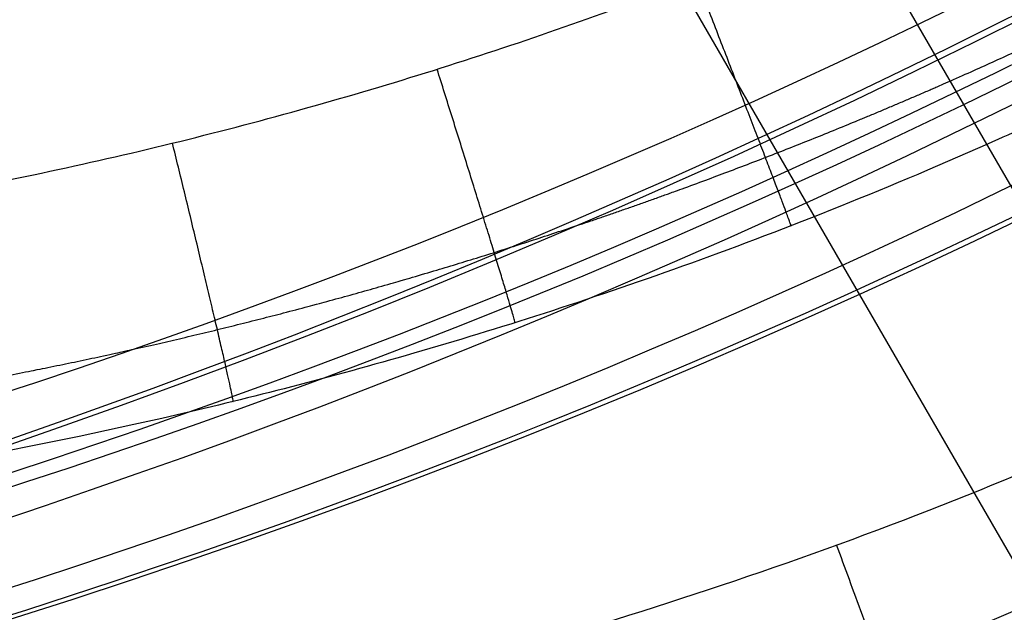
# Model space of a CAD drawing. Header units: millimetres. Extents: x -100 to 126, y -123 to 124.
# Tile 45 of 133: x -16 to -9, y 4 to 8. Entities that reach past the tile are written whole.
import ezdxf

# ---------------------------------------------------------------- set-up
doc = ezdxf.new("R2010")
doc.units = ezdxf.units.MM
doc.layers.add('Window garden_table', color=18, linetype='Continuous', true_color=0x000000)

msp = doc.modelspace()

# ---------------------------------------------------------------- linework, layer by layer
at = {"layer": 'Window garden_table'}
for p, q in [((-4.647600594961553, 3.56447620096e-05, -7.12895227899e-05), (-63.10710626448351, 101.2548696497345, -202.509739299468)), ((-6.196800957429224, 4.78106603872e-05, -9.56213195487e-05), (-64.55947501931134, 101.087164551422, -202.174329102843))]:
    msp.add_line(p, q, dxfattribs=at)
at = {"layer": 'Window garden_table', "extrusion": (0.09536166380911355, -0.1744338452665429, -0.9800402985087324)}
msp.add_circle((-1.574126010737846, -30.75175541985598, -191.3559656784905), 58.0726845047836, dxfattribs=at)
at = {"layer": 'Window garden_table', "extrusion": (0.09536166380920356, -0.1744338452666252, -0.9800402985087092)}
msp.add_circle((-1.574126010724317, -30.75175541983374, -193.8559656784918), 55.57268450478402, dxfattribs=at)
at = {"layer": 'Window garden_table', "extrusion": (0.09536166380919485, -0.1744338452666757, -0.980040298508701)}
msp.add_circle((-1.574126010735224, -30.75175541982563, -178.8287876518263), 56.11893305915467, dxfattribs=at)
at = {"layer": 'Window garden_table', "extrusion": (-0.09536166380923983, 0.1744338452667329, 0.9800402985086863)}
msp.add_circle((1.574126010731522, -30.75175541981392, 161.332072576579), 53.3216152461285, dxfattribs=at)
at = {"layer": 'Window garden_table', "extrusion": (0.09536166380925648, -0.1744338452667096, -0.9800402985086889)}
msp.add_circle((-1.574126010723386, -30.75175541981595, -163.8559656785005), 52.2464788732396, dxfattribs=at)
at = {"layer": 'Window garden_table', "extrusion": (0.09758912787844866, 0.1731975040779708, -0.9800402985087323)}
msp.add_circle((-0.5139650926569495, -28.34734351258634, -190.8682362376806), 58.0726845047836, dxfattribs=at)
at = {"layer": 'Window garden_table', "extrusion": (0.09758912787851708, 0.1731975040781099, -0.9800402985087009)}
msp.add_circle((-0.5139650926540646, -28.34734351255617, -178.341058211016), 56.11893305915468, dxfattribs=at)
at = {"layer": 'Window garden_table', "extrusion": (-0.09758912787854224, -0.1731975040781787, 0.9800402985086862)}
msp.add_circle((0.5139650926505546, -28.34734351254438, 160.8443431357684), 53.3216152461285, dxfattribs=at)
at = {"layer": 'Window garden_table', "extrusion": (0.09758912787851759, 0.1731975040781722, -0.9800402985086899)}
msp.add_circle((-0.5139650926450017, -28.34734351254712, -163.3682362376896), 52.24647887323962, dxfattribs=at)
at = {"layer": 'Window garden_table', "extrusion": (0.09758912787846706, 0.1731975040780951, -0.9800402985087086)}
msp.add_circle((-0.5139650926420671, -28.34734351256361, -193.3682362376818), 55.57268450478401, dxfattribs=at)
at = {"layer": 'Window garden_table', "extrusion": (0.1036622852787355, -0.1874754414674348, -0.9767840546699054)}
msp.add_arc((0.0089831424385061, -26.07164328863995, -165.4430030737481), 55.62077421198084, 91.742196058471, 88.66369701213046, dxfattribs=at)
at = {"layer": 'Window garden_table', "extrusion": (0.1036622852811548, -0.1874754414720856, -0.976784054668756)}
for centre, radius, end in [((0.0089831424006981, -26.0716432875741, -165.7884737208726), 55.27530356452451, 88.66369701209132), ((0.0089831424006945, -26.0716432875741, -165.0975324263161), 55.27530356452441, 88.6636970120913), ((0.0089831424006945, -26.0716432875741, -165.4430030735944), 54.92983291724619, 88.6636970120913)]:
    msp.add_arc(centre, radius, 91.7421960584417, end, dxfattribs=at)
at = {"layer": 'Window garden_table', "extrusion": (-0.095361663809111, 0.1744338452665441, 0.9800402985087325)}
msp.add_arc((1.574126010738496, -30.75175541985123, 161.0190759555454), 53.29697169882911, 90.00000000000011, 270.0000000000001, dxfattribs=at)
at = {"layer": 'Window garden_table', "extrusion": (0.09536166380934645, -0.1744338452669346, -0.9800402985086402)}
msp.add_arc((-1.574126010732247, -30.75175541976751, -190.9647199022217), 58.04188007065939, 90.0000000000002, 270.0000000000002, dxfattribs=at)
at = {"layer": 'Window garden_table', "extrusion": (-0.09536166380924, 0.1744338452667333, 0.9800402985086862)}
msp.add_arc((1.574126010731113, -30.75175541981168, 191.7472114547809), 53.10348893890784, 269.9999999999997, 89.99999999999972, dxfattribs=at)
at = {"layer": 'Window garden_table', "extrusion": (0.0953616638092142, -0.1744338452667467, -0.9800402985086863)}
msp.add_arc((-1.574126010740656, -30.75175541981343, -166.6928554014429), 54.19598604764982, 90.00000000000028, 270.0000000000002, dxfattribs=at)
at = {"layer": 'Window garden_table', "extrusion": (0.09536166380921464, -0.1744338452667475, -0.9800402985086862)}
msp.add_arc((-1.574126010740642, -30.75175541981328, -165.2059169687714), 53.09254346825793, 89.99999999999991, 269.9999999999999, dxfattribs=at)
at = {"layer": 'Window garden_table', "extrusion": (-0.09536166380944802, 0.1744338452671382, 0.9800402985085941)}
msp.add_arc((1.574126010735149, -30.75175541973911, 161.0190759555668), 53.29697169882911, 269.9999999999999, 89.99999999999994, dxfattribs=at)
at = {"layer": 'Window garden_table', "extrusion": (-0.09536166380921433, 0.1744338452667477, 0.9800402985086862)}
msp.add_arc((1.574126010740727, -30.75175541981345, 162.774297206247), 52.70725160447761, 270.0000000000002, 90.0000000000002, dxfattribs=at)
at = {"layer": 'Window garden_table', "extrusion": (0.1027248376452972, 0.1879907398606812, -0.9767840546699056)}
msp.add_arc((-0.5323598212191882, -25.464587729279, -164.2860971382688), 55.62077421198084, 91.74219605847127, 88.66369701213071, dxfattribs=at)
at = {"layer": 'Window garden_table', "extrusion": (0.1027248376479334, 0.1879907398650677, -0.9767840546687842)}
for centre, radius, start, end in [((-0.5323598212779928, -25.46458772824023, -163.9406264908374), 55.27530356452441, 91.74219605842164, 88.66369701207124), ((-0.5323598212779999, -25.46458772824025, -164.6315677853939), 55.27530356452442, 91.74219605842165, 88.66369701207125), ((-0.5323598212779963, -25.46458772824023, -164.2860971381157), 54.92983291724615, 91.74219605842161, 88.66369701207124)]:
    msp.add_arc(centre, radius, start, end, dxfattribs=at)
at = {"layer": 'Window garden_table', "extrusion": (0.09758912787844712, 0.1731975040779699, -0.9800402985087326)}
msp.add_arc((-0.5139650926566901, -28.3473435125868, -190.4769904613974), 58.04188007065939, 270, 89.99999999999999, dxfattribs=at)
at = {"layer": 'Window garden_table', "extrusion": (0.09758912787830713, 0.1731975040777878, -0.9800402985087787)}
msp.add_arc((-0.5139650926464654, -28.34734351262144, -166.2051259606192), 54.19598604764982, 269.9999999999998, 89.99999999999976, dxfattribs=at)
at = {"layer": 'Window garden_table', "extrusion": (-0.09758912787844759, -0.17319750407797, 0.9800402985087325)}
msp.add_arc((0.5139650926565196, -28.34734351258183, 160.5313465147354), 53.29697169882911, 90.0000000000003, 270.0000000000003, dxfattribs=at)
at = {"layer": 'Window garden_table', "extrusion": (0.09758912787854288, 0.173197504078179, -0.9800402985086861)}
msp.add_arc((-0.5139650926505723, -28.34734351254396, -164.7181875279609), 53.09254346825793, 269.9999999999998, 89.99999999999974, dxfattribs=at)
at = {"layer": 'Window garden_table', "extrusion": (-0.09758912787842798, -0.1731975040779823, 0.9800402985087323)}
msp.add_arc((0.5139650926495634, -28.34734351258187, 162.2865677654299), 52.70725160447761, 90.00000000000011, 270.0000000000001, dxfattribs=at)
at = {"layer": 'Window garden_table'}
for points, knots in [([(-40.10959502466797, 70.0861967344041, 50.9667474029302), (-39.58264833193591, 70.37427449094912, 50.96674736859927), (-39.07351284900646, 70.63650856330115, 50.96748007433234), (-38.03856926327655, 71.14026996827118, 50.97024999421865), (-37.54281838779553, 71.36682915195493, 50.97227650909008), (-36.10165402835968, 71.9906771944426, 50.97959773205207), (-35.22153780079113, 72.32427895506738, 50.98625438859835), (-33.60199913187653, 72.8819874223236, 51.00097053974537), (-32.86088556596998, 73.1065360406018, 51.00910590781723), (-31.48011123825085, 73.48606691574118, 51.02595371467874), (-30.83545871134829, 73.64207566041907, 51.03479265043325), (-29.00814472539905, 74.03955369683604, 51.06179621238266), (-27.92136647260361, 74.2141968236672, 51.08066950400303), (-25.90432416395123, 74.46462066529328, 51.11897762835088), (-24.97423601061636, 74.53902910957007, 51.13848828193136), (-23.21836534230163, 74.62233807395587, 51.17790890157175), (-22.39341966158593, 74.6307316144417, 51.19781511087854), (-20.82109637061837, 74.6000751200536, 51.23786406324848), (-20.07369998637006, 74.56083617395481, 51.25801186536), (-17.92204563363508, 74.38841223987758, 51.31869543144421), (-16.60670258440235, 74.20138903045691, 51.35951287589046), (-14.13637661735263, 73.73234133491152, 51.44139809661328), (-12.98186228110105, 73.44949623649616, 51.48261381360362), (-10.79484711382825, 72.81289103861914, 51.56513962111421), (-9.761876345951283, 72.45867128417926, 51.60657935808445), (-7.793800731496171, 71.69378264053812, 51.68958828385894), (-6.858513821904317, 71.28289504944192, 51.73120484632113), (-5.070081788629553, 70.41415708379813, 51.81451775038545), (-4.216733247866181, 69.95613051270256, 51.85625327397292), (-1.762141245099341, 68.52047541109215, 51.98169530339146), (-0.2667100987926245, 67.48235862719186, 52.06554195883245), (2.495324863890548, 65.27645006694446, 52.23359053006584), (3.761320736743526, 64.10838460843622, 52.31777795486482), (6.089718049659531, 61.66154613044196, 52.48625897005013), (7.152231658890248, 60.38290753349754, 52.5705385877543), (9.090250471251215, 57.7216820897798, 52.73930315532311), (9.96568156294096, 56.33903679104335, 52.82378998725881), (11.53388486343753, 53.47172094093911, 52.99298836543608), (12.22652525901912, 51.98696084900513, 53.07770194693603), (13.42305835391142, 48.91452773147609, 53.24723912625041), (13.92705992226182, 47.32683336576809, 53.33207502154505), (14.7314058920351, 44.0389619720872, 53.50192019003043), (15.03170410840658, 42.33867815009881, 53.58694471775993), (15.39721809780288, 38.81299690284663, 53.75694100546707), (15.46302134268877, 36.98781352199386, 53.84193063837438), (15.34353907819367, 34.13738183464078, 53.96923268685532), (15.26729740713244, 33.16940095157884, 54.01158876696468), (15.03025400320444, 31.18954883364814, 54.09622143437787), (14.86951709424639, 30.17759511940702, 54.13851178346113), (14.44680997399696, 28.10221224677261, 54.22290191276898), (14.18485465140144, 27.03811479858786, 54.26511141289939), (13.53394743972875, 24.84634347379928, 54.34917609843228), (13.14526618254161, 23.71825193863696, 54.39116314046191), (12.196480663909, 21.37487452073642, 54.47480768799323), (11.63715685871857, 20.15975374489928, 54.51651966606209), (10.60839747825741, 18.24539280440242, 54.57854084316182), (10.23338518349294, 17.59164486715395, 54.59913196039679), (9.400102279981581, 16.24467048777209, 54.64005102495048), (8.942161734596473, 15.55159028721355, 54.66037389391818), (7.911200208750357, 14.11174185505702, 54.70060957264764), (7.339340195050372, 13.36581818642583, 54.72049847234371), (6.023682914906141, 11.79766446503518, 54.75949239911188), (5.282062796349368, 10.9758071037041, 54.77862507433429), (3.946131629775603, 9.650270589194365, 54.80597597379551), (3.46245396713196, 9.1923818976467, 54.81485799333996), (2.391730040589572, 8.239482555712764, 54.83174031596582), (1.801920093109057, 7.741634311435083, 54.83979045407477), (0.4672431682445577, 6.696896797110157, 54.85430717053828), (-0.2847656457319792, 6.144846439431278, 54.86079669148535), (-1.554758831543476, 5.297235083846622, 54.86780273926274), (-2.001765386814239, 5.011511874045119, 54.86973364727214), (-2.945093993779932, 4.438984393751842, 54.87232537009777), (-3.421559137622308, 4.163821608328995, 54.87301206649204), (-3.924250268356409, 3.889068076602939, 54.87300912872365)], [0, 0, 0, 0, 0.0004637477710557, 0.0004637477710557, 0.0009274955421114, 0.0009274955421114, 0.0018549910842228, 0.0018549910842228, 0.0027824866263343, 0.0027824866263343, 0.0037099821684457, 0.0037099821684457, 0.0055649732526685, 0.0055649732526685, 0.0074199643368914, 0.0074199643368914, 0.0092749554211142, 0.0092749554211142, 0.0111299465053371, 0.0111299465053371, 0.0148399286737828, 0.0148399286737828, 0.0185499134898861, 0.0185499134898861, 0.0222598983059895, 0.0222598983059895, 0.0259698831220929, 0.0259698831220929, 0.0296798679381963, 0.0296798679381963, 0.0371046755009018, 0.0371046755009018, 0.0445294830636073, 0.0445294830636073, 0.05194033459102, 0.05194033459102, 0.0593511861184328, 0.0593511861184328, 0.0667677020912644, 0.0667677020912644, 0.0741842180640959, 0.0741842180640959, 0.0816112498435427, 0.0816112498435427, 0.0890382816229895, 0.0890382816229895, 0.0927439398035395, 0.0927439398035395, 0.0964495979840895, 0.0964495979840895, 0.1001552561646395, 0.1001552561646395, 0.1038609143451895, 0.1038609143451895, 0.107573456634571, 0.107573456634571, 0.1094297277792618, 0.1094297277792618, 0.1112859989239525, 0.1112859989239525, 0.1131422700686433, 0.1131422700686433, 0.114998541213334, 0.114998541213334, 0.1159266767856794, 0.1159266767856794, 0.1168548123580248, 0.1168548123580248, 0.1177829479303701, 0.1177829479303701, 0.1182470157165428, 0.1182470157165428, 0.1187110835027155, 0.1187110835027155, 0.1187110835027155, 0.1187110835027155]), ([(-3.924250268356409, 3.889068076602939, 54.87300912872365), (-4.425705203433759, 3.614990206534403, 54.87300619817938), (-4.91325308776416, 3.363187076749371, 54.87231602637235), (-5.901265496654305, 2.879770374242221, 54.86973010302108), (-6.390825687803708, 2.6541392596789, 54.86778908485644), (-7.798732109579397, 2.039297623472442, 54.8606716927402), (-8.662335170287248, 1.707612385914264, 54.85422642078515), (-10.26063366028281, 1.149084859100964, 54.83970064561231), (-10.99703737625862, 0.921833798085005, 54.83165495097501), (-12.3757553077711, 0.5355575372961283, 54.81477390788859), (-13.02134133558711, 0.375929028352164, 54.80588503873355), (-14.85318597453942, -0.0318006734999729, 54.77862403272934), (-15.94516111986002, -0.2125398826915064, 54.7594966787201), (-17.97510415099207, -0.4735394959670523, 54.7205132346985), (-18.9106844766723, -0.5522016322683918, 54.70063695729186), (-20.67793119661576, -0.6428628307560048, 54.66043814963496), (-21.50794346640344, -0.6542932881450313, 54.64013291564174), (-23.09055085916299, -0.6288343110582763, 54.59924801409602), (-23.8427906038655, -0.5917469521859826, 54.57867594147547), (-26.00822556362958, -0.4248052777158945, 54.51670748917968), (-27.33169734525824, -0.2401504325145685, 54.47502115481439), (-29.8177771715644, 0.2257455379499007, 54.39140991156), (-30.98012736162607, 0.5080369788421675, 54.34932427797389), (-33.18123364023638, 1.144517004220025, 54.26504800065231), (-34.22016308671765, 1.499094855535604, 54.22277545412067), (-36.19888323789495, 2.265215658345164, 54.13822145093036), (-37.1391713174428, 2.677137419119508, 54.09582698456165), (-38.93641999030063, 3.548230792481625, 54.01105470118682), (-39.79367193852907, 4.00761836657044, 53.96862737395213), (-42.2553681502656, 5.445715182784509, 53.84139507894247), (-43.75347190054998, 6.484967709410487, 53.75651975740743), (-46.51901111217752, 8.692468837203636, 53.58680388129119), (-47.78641890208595, 9.861534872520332, 53.50181012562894), (-50.11791698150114, 12.31094233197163, 53.33219194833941), (-51.18244282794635, 13.59211791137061, 53.24738242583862), (-53.12321881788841, 16.2578709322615, 53.07783174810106), (-53.9993220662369, 17.64239895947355, 52.99311628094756), (-55.56709451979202, 20.5109243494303, 52.82387367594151), (-56.2588232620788, 21.99489286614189, 52.73934664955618), (-57.45348132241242, 25.06433381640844, 52.57049553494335), (-57.95645737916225, 26.64966917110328, 52.48619353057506), (-58.7588438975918, 29.92921505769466, 52.3178505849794), (-59.05852921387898, 31.62425350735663, 52.23363850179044), (-59.42440069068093, 35.13630611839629, 52.0657741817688), (-59.49124008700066, 36.95370236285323, 51.9819818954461), (-59.3755584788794, 39.79226661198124, 51.8566536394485), (-59.30077740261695, 40.75728503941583, 51.81493914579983), (-59.06738105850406, 42.73056611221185, 51.73166259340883), (-58.9087805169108, 43.73917703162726, 51.69005082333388), (-58.49135583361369, 45.80715173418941, 51.60711862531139), (-58.23256138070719, 46.86709528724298, 51.56569137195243), (-57.58917075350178, 49.05067612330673, 51.48315052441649), (-57.20482735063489, 50.1745539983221, 51.44196735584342), (-56.26751435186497, 52.50718033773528, 51.36004600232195), (-55.71527942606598, 53.71607462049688, 51.31919226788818), (-54.69940629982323, 55.62157319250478, 51.25844655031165), (-54.32912968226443, 56.27231215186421, 51.23827661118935), (-53.5064799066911, 57.61322209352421, 51.19818645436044), (-53.05440065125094, 58.30329932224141, 51.17826810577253), (-52.03672583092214, 59.73724578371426, 51.13879663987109), (-51.47237105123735, 60.48021560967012, 51.11926906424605), (-50.17215238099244, 62.04489234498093, 51.08088372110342), (-49.43898591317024, 62.86547368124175, 51.0620046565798), (-48.11829531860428, 64.18978240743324, 51.03496767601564), (-47.63916010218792, 64.64838526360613, 51.02611539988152), (-46.57461597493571, 65.6062617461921, 51.00924539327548), (-45.98660286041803, 66.10830089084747, 51.00113827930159), (-44.64836145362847, 67.16725280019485, 50.98640541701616), (-43.89528018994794, 67.7270462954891, 50.97975164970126), (-42.58268269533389, 68.6106259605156, 50.97229972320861), (-42.11405971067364, 68.91229148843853, 50.97024703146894), (-41.13177410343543, 69.5112825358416, 50.96747988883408), (-40.63637474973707, 69.7982102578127, 50.96674743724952), (-40.10959502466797, 70.0861967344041, 50.9667474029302)], [0.1187110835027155, 0.1187110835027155, 0.1187110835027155, 0.1187110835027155, 0.1191747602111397, 0.1191747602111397, 0.1196384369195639, 0.1196384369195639, 0.1205657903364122, 0.1205657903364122, 0.1214931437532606, 0.1214931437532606, 0.1224204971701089, 0.1224204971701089, 0.1242752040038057, 0.1242752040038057, 0.1261299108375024, 0.1261299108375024, 0.1279846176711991, 0.1279846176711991, 0.1298393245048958, 0.1298393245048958, 0.1335487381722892, 0.1335487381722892, 0.1372617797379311, 0.1372617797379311, 0.1409748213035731, 0.1409748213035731, 0.144687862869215, 0.144687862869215, 0.148400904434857, 0.148400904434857, 0.1558162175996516, 0.1558162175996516, 0.1632315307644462, 0.1632315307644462, 0.1706488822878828, 0.1706488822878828, 0.1780662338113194, 0.1780662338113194, 0.1854811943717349, 0.1854811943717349, 0.1928961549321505, 0.1928961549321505, 0.2003139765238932, 0.2003139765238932, 0.2077317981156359, 0.2077317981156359, 0.2114404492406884, 0.2114404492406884, 0.2151491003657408, 0.2151491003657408, 0.2188577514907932, 0.2188577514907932, 0.2225664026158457, 0.2225664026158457, 0.226280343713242, 0.226280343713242, 0.2281373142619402, 0.2281373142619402, 0.2299942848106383, 0.2299942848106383, 0.2318512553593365, 0.2318512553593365, 0.2337082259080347, 0.2337082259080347, 0.2346367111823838, 0.2346367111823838, 0.2355651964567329, 0.2355651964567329, 0.2364936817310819, 0.2364936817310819, 0.2369579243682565, 0.2369579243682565, 0.237422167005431, 0.237422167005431, 0.237422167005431, 0.237422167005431]), ([(10.6327989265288, 36.11034318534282, 57.87906234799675), (10.601188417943, 35.25688315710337, 57.91496233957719), (10.53627671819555, 34.38613565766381, 57.9508361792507), (10.32927906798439, 32.60520020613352, 58.02247999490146), (10.1872370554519, 31.69485788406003, 58.05826968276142), (9.811013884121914, 29.8291678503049, 58.12957145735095), (9.576899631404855, 28.87299455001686, 58.16523451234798), (8.992601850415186, 26.90280728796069, 58.23626388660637), (8.642925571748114, 25.88928290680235, 58.27164062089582), (7.788073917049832, 23.78634207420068, 58.34204518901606), (7.284051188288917, 22.69760246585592, 58.37707106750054), (6.355970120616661, 20.9837375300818, 58.42901534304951), (6.017479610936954, 20.39863214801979, 58.4462654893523), (5.265323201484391, 19.1941491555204, 58.48042671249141), (4.851655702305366, 18.5744785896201, 58.4974051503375), (3.920561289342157, 17.28855115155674, 58.53085894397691), (3.403131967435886, 16.62180464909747, 58.54742246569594), (2.213170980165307, 15.2225279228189, 58.57970667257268), (1.544070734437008, 14.49219361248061, 58.59538190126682), (0.3454136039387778, 13.32156234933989, 58.61765468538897), (-0.0860810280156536, 12.91977497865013, 58.62476151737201), (-1.038395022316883, 12.08612774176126, 58.63829700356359), (-1.563273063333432, 11.65074363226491, 58.64470734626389), (-2.732789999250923, 10.75024020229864, 58.65596242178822), (-3.373869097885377, 10.28780014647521, 58.66073715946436), (-4.793917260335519, 9.350846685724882, 58.66774655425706), (-5.587481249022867, 8.869330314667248, 58.6697837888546), (-6.818430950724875, 8.196776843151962, 58.6697666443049), (-7.218628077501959, 7.989412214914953, 58.66923196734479), (-8.018669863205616, 7.594851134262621, 58.66741297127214), (-8.42656331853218, 7.404312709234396, 58.66602748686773), (-9.59574588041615, 6.885528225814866, 58.66077322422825), (-10.33536461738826, 6.593866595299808, 58.65596525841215), (-11.71518139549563, 6.098564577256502, 58.64475029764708), (-12.36230567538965, 5.892208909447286, 58.63843701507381), (-13.57873127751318, 5.539819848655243, 58.62491742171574), (-14.14965510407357, 5.393271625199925, 58.6178166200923), (-15.78417142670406, 5.014999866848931, 58.59559047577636), (-16.76373241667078, 4.845127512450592, 58.5798021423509), (-18.58182424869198, 4.598546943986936, 58.54760414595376), (-19.42332903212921, 4.522521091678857, 58.53103571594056), (-21.00941486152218, 4.432396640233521, 58.4975786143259), (-21.75502720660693, 4.418491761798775, 58.48059189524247), (-23.17617319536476, 4.435238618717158, 58.44641388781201), (-23.85197169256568, 4.466047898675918, 58.42915465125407), (-25.79714715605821, 4.609751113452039, 58.37718350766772), (-26.98652434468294, 4.773157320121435, 58.3421387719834), (-29.2194702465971, 5.188773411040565, 58.27170196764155), (-30.26186534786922, 5.441575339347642, 58.23631177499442), (-32.23659112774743, 6.013393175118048, 58.16525516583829), (-33.16823261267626, 6.332571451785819, 58.12957886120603), (-34.94215398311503, 7.023092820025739, 58.05826430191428), (-35.78512734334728, 7.394916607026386, 58.02247512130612), (-37.39600240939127, 8.181994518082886, 57.95083303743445), (-38.16398450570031, 8.59735437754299, 57.91496137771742), (-38.89946669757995, 9.031428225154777, 57.87906234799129)], [-0.139177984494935, -0.139177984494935, -0.139177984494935, -0.139177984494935, -0.1349016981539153, -0.1349016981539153, -0.1306254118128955, -0.1306254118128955, -0.1263527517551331, -0.1263527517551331, -0.1220800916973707, -0.1220800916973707, -0.1178079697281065, -0.1178079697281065, -0.1156719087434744, -0.1156719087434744, -0.1135358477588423, -0.1135358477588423, -0.1113943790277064, -0.1113943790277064, -0.1092529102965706, -0.1092529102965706, -0.1081821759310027, -0.1081821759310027, -0.1071114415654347, -0.1071114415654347, -0.1060407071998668, -0.1060407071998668, -0.1049699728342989, -0.1049699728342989, -0.1044327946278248, -0.1044327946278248, -0.1038956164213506, -0.1038956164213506, -0.1028212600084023, -0.1028212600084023, -0.101746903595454, -0.101746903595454, -0.1006725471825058, -0.1006725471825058, -0.0985238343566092, -0.0985238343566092, -0.0963751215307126, -0.0963751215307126, -0.0942303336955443, -0.0942303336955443, -0.0920855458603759, -0.0920855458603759, -0.0877959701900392, -0.0877959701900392, -0.0835065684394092, -0.0835065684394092, -0.0792171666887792, -0.0792171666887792, -0.0749258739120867, -0.0749258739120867, -0.0706345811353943, -0.0706345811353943, -0.0706345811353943, -0.0706345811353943])]:
    msp.add_open_spline(points, degree=3, knots=knots, dxfattribs=at)
for points, weights, knots in [([(-39.55866727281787, 69.07844957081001, 49.51840147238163), (-40.59708286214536, 68.51075562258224, 49.5184014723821), (-41.60748831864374, 67.89162768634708, 49.52091995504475), (-43.56234900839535, 66.55660489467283, 49.53096916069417), (-44.50695013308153, 65.84058718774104, 49.53850151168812), (-46.32123047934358, 64.3186135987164, 49.55850777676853), (-47.19102927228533, 63.51250751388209, 49.57098489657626), (-48.84744049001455, 61.81803237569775, 49.60076469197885), (-49.63414173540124, 60.92949086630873, 49.61807205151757), (-51.11687697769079, 59.07859512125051, 49.65735198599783), (-51.81296555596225, 58.11605201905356, 49.67933057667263), (-53.10784735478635, 56.12629996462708, 49.72774966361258), (-53.70665848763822, 55.09889216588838, 49.75419731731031), (-54.80127146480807, 52.9891695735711, 49.81130997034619), (-55.29705327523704, 51.90665279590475, 49.84198303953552), (-56.18086096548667, 49.69699294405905, 49.90726277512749), (-56.56882880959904, 48.56965181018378, 49.94187816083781), (-57.23327359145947, 46.28105098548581, 50.01472198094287), (-57.50965569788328, 45.11960423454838, 50.05295949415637), (-57.94824098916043, 42.7738283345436, 50.13269291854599), (-58.11031502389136, 41.58932999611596, 50.17419795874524), (-58.31866906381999, 39.20871392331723, 50.26008067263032), (-58.36478932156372, 38.01245131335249, 50.30446720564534), (-58.34071002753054, 35.61969288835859, 50.39569928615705), (-58.27032503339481, 34.4230823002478, 50.44255310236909), (-58.01380558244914, 32.04103243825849, 50.53828178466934), (-57.82746596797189, 30.85551340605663, 50.58716401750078), (-57.34070090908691, 28.50696429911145, 50.68649096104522), (-57.04005750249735, 27.34389330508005, 50.73694184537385), (-56.32742934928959, 25.0513663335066, 50.83893085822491), (-55.91522148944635, 23.92191081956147, 50.89047370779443), (-54.98326787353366, 21.70744588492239, 50.99415888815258), (-54.46330201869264, 20.62247940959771, 51.04630427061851), (-53.32066359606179, 18.50742734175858, 51.15069852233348), (-52.69778235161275, 17.47742670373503, 51.2029486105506), (-51.35513174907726, 15.48224635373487, 51.3070524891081), (-50.63517348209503, 14.51719148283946, 51.3589055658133), (-49.10512564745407, 12.66125307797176, 51.46171640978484), (-48.29487489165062, 11.77053047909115, 51.51267150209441), (-46.59187927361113, 10.07192679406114, 51.61319279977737), (-45.69900815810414, 9.264237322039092, 51.66275441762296), (-43.83922319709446, 7.739604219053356, 51.76000535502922), (-42.87222416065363, 7.022875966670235, 51.80768830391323), (-40.87337462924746, 5.687223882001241, 51.90071343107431), (-39.84148471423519, 5.068530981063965, 51.94604766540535), (-37.72270252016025, 3.93508898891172, 52.03392660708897), (-36.63581958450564, 3.420577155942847, 52.07646208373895), (-34.41746875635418, 2.500651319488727, 52.15831920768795), (-33.28606000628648, 2.095471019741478, 52.19763069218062), (-30.98954673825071, 1.398318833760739, 52.27264463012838), (-29.82455007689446, 1.10656698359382, 52.3083363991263), (-27.47211893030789, 0.6392898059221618, 52.3757492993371), (-26.28483774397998, 0.4639609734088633, 52.40745967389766), (-23.89935539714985, 0.2314164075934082, 52.46658604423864), (-22.70134756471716, 0.1743644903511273, 52.49399167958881), (-20.90536399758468, 0.1779157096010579, 52.53165805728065), (-20.30668025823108, 0.1939707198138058, 52.54364329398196), (-19.11098851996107, 0.2557698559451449, 52.56643816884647), (-18.51401016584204, 0.3015266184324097, 52.57724669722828), (-17.32319059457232, 0.4226334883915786, 52.59766015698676), (-16.72938034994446, 0.4979932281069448, 52.60726406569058), (-15.54635235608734, 0.678136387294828, 52.62524333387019), (-14.95716658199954, 0.7829263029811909, 52.63361776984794), (-13.7848330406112, 1.021686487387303, 52.64911627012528), (-13.2017179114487, 1.155660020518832, 52.65623952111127), (-12.04295751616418, 1.452470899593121, 52.66921703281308), (-11.46734520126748, 1.61530822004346, 52.67507060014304), (-10.32500484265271, 1.969457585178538, 52.68549339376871), (-9.758309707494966, 2.160766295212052, 52.69006205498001), (-8.635196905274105, 2.571397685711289, 52.69790300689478), (-8.07881174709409, 2.7907137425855, 52.70117486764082), (-6.97768716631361, 3.256828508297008, 52.70641355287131), (-6.432979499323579, 3.503617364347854, 52.70838008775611), (-5.356549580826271, 4.024077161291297, 52.71100285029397), (-4.824857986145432, 4.297735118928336, 52.71165893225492), (-3.775767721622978, 4.87126483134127, 52.71165893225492), (-3.258398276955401, 5.171120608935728, 52.71100285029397), (-2.23922415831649, 5.796311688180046, 52.70838008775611), (-1.737446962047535, 6.121628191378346, 52.70641355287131), (-0.7506901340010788, 6.796942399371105, 52.70117486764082), (-0.2657359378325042, 7.14691869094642, 52.69790300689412), (0.6861844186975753, 7.870692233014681, 52.69006205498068), (1.153127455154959, 8.244465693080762, 52.68549339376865), (2.067880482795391, 9.014913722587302, 52.67507060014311), (2.515669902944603, 9.411562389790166, 52.66921703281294), (3.391019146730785, 10.22678386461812, 52.65623952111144), (3.818561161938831, 10.64532894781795, 52.64911627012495), (4.652370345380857, 11.503311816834, 52.63361776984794), (5.05862264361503, 11.94272036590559, 52.62524333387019), (5.848861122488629, 12.84134706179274, 52.60726406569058), (6.232835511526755, 13.30053478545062, 52.59766015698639), (6.977583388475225, 14.23758799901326, 52.57724669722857), (7.338348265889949, 14.71542221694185, 52.56643816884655), (8.035801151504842, 15.6885909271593, 52.54364329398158), (8.372483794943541, 16.18389364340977, 52.53165805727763), (9.344939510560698, 17.69382723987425, 52.49399167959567), (9.943594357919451, 18.7331010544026, 52.46658604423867), (11.03551534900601, 20.86671572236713, 52.40745967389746), (11.52881503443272, 21.96080540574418, 52.37574929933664), (12.40529828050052, 24.19330565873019, 52.30833639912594), (12.78856449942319, 25.33148111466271, 52.27264463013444), (13.44135574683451, 27.640995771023, 52.19763069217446), (13.71100777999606, 28.81212540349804, 52.15831920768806), (14.13407737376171, 31.17609580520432, 52.07646208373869), (14.28765974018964, 32.36876063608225, 52.0339266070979), (14.47724559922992, 34.76416998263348, 51.94604766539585), (14.51344377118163, 35.96677856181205, 51.90071343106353), (14.4680708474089, 38.37038153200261, 51.80768830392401), (14.38671542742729, 39.57128445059, 51.76000535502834), (14.10719254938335, 41.95983488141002, 51.6627544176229), (13.90925238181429, 43.14743784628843, 51.61319279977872), (13.39864748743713, 45.49791252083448, 51.5126715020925), (13.08621221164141, 46.6607870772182, 51.46171640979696), (12.34980701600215, 48.95060390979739, 51.35890556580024), (11.92605957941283, 50.07759500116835, 51.30705248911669), (10.97128472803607, 52.28482409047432, 51.20294861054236), (10.44046437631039, 53.36515372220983, 51.15069852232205), (9.276816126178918, 55.46871987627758, 51.04630427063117), (8.644172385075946, 56.49208620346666, 50.99415888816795), (7.283111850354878, 58.47196163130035, 50.89047370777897), (6.554850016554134, 59.4286328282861, 50.83893085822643), (5.009686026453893, 61.26601875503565, 50.73694184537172), (4.192904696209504, 62.14692105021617, 50.68649096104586), (2.478661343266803, 63.82441705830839, 50.58716401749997), (1.581282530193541, 64.62121633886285, 50.53828178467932), (-0.2854474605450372, 66.12297627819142, 50.44255310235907), (-1.254755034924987, 66.82815269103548, 50.39569928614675), (-3.255969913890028, 68.1400260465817, 50.3044672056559), (-4.287873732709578, 68.74694104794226, 50.26008067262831), (-6.404334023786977, 69.85659871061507, 50.17419795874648), (-7.488926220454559, 70.35955404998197, 50.13269291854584), (-9.700336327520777, 71.2565975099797, 50.05295949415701), (-10.82722694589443, 71.65088567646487, 50.01472198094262), (-13.1124255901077, 72.32693875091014, 49.9418781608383), (-14.27083989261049, 72.60888446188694, 49.90726277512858), (-16.60799780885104, 73.0576667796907, 49.8419830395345), (-17.78687682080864, 73.22465915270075, 49.81130997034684), (-20.15370005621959, 73.44204074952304, 49.75419731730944), (-21.34180349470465, 73.49255586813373, 49.72774966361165), (-23.71574057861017, 73.47659238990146, 49.67933057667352), (-24.90175128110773, 73.41020605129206, 49.65735198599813), (-27.26020247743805, 73.16115422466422, 49.61807205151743), (-28.43283142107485, 72.97854473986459, 49.60076469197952), (-30.75335823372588, 72.4988579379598, 49.57098489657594), (-31.90144922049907, 72.20179894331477, 49.55850777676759), (-34.16198230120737, 71.49610285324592, 49.53850151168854), (-35.27461537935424, 71.08744618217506, 49.53096916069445), (-37.45365898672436, 70.1624947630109, 49.5209199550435), (-38.52025168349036, 69.64614351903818, 49.5184014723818), (-39.55866727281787, 69.07844957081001, 49.51840147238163)], [0.905089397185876, 0.9050893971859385, 0.9050521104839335, 0.904903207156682, 0.904791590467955, 0.9044947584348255, 0.904309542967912, 0.9038667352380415, 0.903609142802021, 0.9030232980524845, 0.9026950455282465, 0.901970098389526, 0.9015734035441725, 0.9007142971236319, 0.9002518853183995, 0.8992645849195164, 0.8987396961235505, 0.8976312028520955, 0.8970475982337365, 0.8958259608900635, 0.8951879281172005, 0.8938622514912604, 0.893174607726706, 0.8917550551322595, 0.89102314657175, 0.889520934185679, 0.8887506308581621, 0.887178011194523, 0.8863756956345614, 0.884745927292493, 0.883918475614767, 0.8822457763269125, 0.8814005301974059, 0.879700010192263, 0.8788447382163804, 0.877132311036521, 0.8762751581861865, 0.8745674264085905, 0.8737168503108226, 0.8720309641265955, 0.871195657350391, 0.869549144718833, 0.8687379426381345, 0.867148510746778, 0.866370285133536, 0.8648555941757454, 0.8641191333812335, 0.862696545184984, 0.8620104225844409, 0.8606967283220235, 0.8600691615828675, 0.8588802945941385, 0.8583189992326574, 0.8572697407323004, 0.8567817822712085, 0.8561095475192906, 0.855895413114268, 0.8554877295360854, 0.8552941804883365, 0.854928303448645, 0.854755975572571, 0.854433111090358, 0.854282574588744, 0.8540037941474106, 0.853875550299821, 0.8536417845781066, 0.8535362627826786, 0.8533482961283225, 0.8532658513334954, 0.853124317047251, 0.8530652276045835, 0.852970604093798, 0.8529350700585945, 0.8528876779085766, 0.8528758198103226, 0.8528758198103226, 0.8528876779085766, 0.8529350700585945, 0.852970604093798, 0.8530652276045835, 0.853124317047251, 0.8532658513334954, 0.853348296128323, 0.8535362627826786, 0.8536417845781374, 0.85387555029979, 0.8540037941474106, 0.854282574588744, 0.854433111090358, 0.854755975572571, 0.85492830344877, 0.8552941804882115, 0.8554877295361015, 0.8558954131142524, 0.856109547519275, 0.85678178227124, 0.8572697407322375, 0.8583189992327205, 0.8588802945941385, 0.8600691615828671, 0.8606967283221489, 0.8620104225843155, 0.8626965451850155, 0.8641191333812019, 0.8648555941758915, 0.8663702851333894, 0.8671485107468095, 0.8687379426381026, 0.8695491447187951, 0.8711956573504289, 0.872030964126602, 0.8737168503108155, 0.8745674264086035, 0.8762751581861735, 0.8771323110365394, 0.878844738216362, 0.8797000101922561, 0.8814005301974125, 0.882245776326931, 0.883918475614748, 0.8847459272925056, 0.886375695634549, 0.8871780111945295, 0.888750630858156, 0.889520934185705, 0.891023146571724, 0.8917550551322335, 0.893174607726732, 0.893862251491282, 0.8951879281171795, 0.89582596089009, 0.8970475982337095, 0.8976312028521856, 0.8987396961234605, 0.8992645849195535, 0.900251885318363, 0.900714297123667, 0.9015734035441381, 0.9019700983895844, 0.902695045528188, 0.903023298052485, 0.9036091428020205, 0.9038667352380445, 0.904309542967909, 0.904494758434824, 0.904791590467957, 0.9049032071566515, 0.905052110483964, 0.9050893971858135, 0.905089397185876], [0, 0, 0, 0, 0.098174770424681, 0.098174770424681, 0.196349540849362, 0.196349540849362, 0.294524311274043, 0.294524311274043, 0.392699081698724, 0.392699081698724, 0.490873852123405, 0.490873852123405, 0.589048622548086, 0.589048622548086, 0.687223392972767, 0.687223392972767, 0.785398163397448, 0.785398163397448, 0.883572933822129, 0.883572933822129, 0.98174770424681, 0.98174770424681, 1.07992247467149, 1.07992247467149, 1.17809724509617, 1.17809724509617, 1.27627201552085, 1.27627201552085, 1.37444678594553, 1.37444678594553, 1.47262155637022, 1.47262155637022, 1.5707963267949, 1.5707963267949, 1.66897109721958, 1.66897109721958, 1.76714586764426, 1.76714586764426, 1.86532063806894, 1.86532063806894, 1.96349540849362, 1.96349540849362, 2.0616701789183, 2.0616701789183, 2.15984494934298, 2.15984494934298, 2.25801971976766, 2.25801971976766, 2.35619449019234, 2.35619449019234, 2.45436926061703, 2.45436926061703, 2.55254403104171, 2.55254403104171, 2.65071880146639, 2.65071880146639, 2.69980618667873, 2.69980618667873, 2.74889357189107, 2.74889357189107, 2.79798095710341, 2.79798095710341, 2.84706834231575, 2.84706834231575, 2.89615572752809, 2.89615572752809, 2.94524311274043, 2.94524311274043, 2.99433049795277, 2.99433049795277, 3.04341788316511, 3.04341788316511, 3.09250526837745, 3.09250526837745, 3.14159265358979, 3.14159265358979, 3.19068003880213, 3.19068003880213, 3.23976742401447, 3.23976742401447, 3.28885480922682, 3.28885480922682, 3.33794219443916, 3.33794219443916, 3.3870295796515, 3.3870295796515, 3.43611696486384, 3.43611696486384, 3.48520435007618, 3.48520435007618, 3.53429173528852, 3.53429173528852, 3.58337912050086, 3.58337912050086, 3.6324665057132, 3.6324665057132, 3.73064127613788, 3.73064127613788, 3.82881604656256, 3.82881604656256, 3.92699081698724, 3.92699081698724, 4.02516558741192, 4.02516558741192, 4.1233403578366, 4.1233403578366, 4.22151512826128, 4.22151512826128, 4.31968989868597, 4.31968989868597, 4.41786466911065, 4.41786466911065, 4.51603943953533, 4.51603943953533, 4.61421420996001, 4.61421420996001, 4.71238898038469, 4.71238898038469, 4.81056375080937, 4.81056375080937, 4.90873852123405, 4.90873852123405, 5.00691329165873, 5.00691329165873, 5.10508806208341, 5.10508806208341, 5.2032628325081, 5.2032628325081, 5.30143760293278, 5.30143760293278, 5.39961237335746, 5.39961237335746, 5.49778714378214, 5.49778714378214, 5.59596191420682, 5.59596191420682, 5.6941366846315, 5.6941366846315, 5.79231145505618, 5.79231145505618, 5.89048622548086, 5.89048622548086, 5.98866099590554, 5.98866099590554, 6.08683576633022, 6.08683576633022, 6.18501053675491, 6.18501053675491, 6.28318530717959, 6.28318530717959, 6.28318530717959, 6.28318530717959]), ([(-38.55216558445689, 9.532585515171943, 56.55193004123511), (-37.95164061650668, 9.1760444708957, 56.57750550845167), (-37.3401893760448, 8.839017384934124, 56.60258194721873), (-36.09724649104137, 8.204881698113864, 56.65166503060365), (-35.4657591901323, 7.907832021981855, 56.67566939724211), (-34.18533940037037, 7.354913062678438, 56.72250660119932), (-33.53641933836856, 7.099102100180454, 56.74533701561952), (-32.22380627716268, 6.62975363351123, 56.78972917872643), (-31.56013372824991, 6.416272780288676, 56.81128839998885), (-30.22075419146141, 6.032503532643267, 56.8530460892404), (-29.54507544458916, 5.862269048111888, 56.8732419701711), (-28.1844770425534, 5.565732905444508, 56.91218637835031), (-27.49959303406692, 5.43948137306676, 56.93093230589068), (-26.12342110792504, 5.231469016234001, 56.96689611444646), (-25.43217570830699, 5.149753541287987, 56.9841114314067), (-24.04614959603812, 5.031185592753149, 57.01693963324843), (-23.35141759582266, 4.994372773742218, 57.03255003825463), (-21.96130634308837, 4.96579452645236, 57.06210071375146), (-21.26598118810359, 4.974062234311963, 57.07603863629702), (-19.87757880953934, 5.03564002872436, 57.10218367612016), (-19.1845601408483, 5.088976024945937, 57.11438862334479), (-17.80366054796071, 5.240495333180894, 57.13701439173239), (-17.11584160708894, 5.338696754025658, 57.14743326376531), (-15.74821332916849, 5.579562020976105, 57.16644119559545), (-15.06846829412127, 5.722235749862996, 57.17502856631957), (-13.7198291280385, 6.051472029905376, 57.19033569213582), (-13.05100044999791, 6.238035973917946, 57.19705405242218), (-11.72699218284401, 6.654292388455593, 57.20859344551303), (-11.07187799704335, 6.883977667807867, 57.21341340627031), (-9.778041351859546, 7.385532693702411, 57.22113454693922), (-9.13938303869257, 7.657386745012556, 57.22403499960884), (-7.881132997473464, 8.242155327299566, 57.22790405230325), (-7.261602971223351, 8.555045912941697, 57.2288722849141), (-6.044204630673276, 9.220588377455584, 57.2288722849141), (-5.446394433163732, 9.573208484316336, 57.22790405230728), (-4.274939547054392, 10.31674120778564, 57.2240349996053), (-3.701348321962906, 10.70761480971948, 57.22113454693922), (-2.580732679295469, 11.52602258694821, 57.21341340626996), (-2.033756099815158, 11.95351123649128, 57.20859344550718), (-0.9686578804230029, 12.84336126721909, 57.19705405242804), (-0.4505775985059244, 13.30567147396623, 57.19033569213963), (0.5545631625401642, 14.26322887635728, 57.17502856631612), (1.041589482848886, 14.75842022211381, 57.16644119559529), (1.982590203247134, 15.77966496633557, 57.14743326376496), (2.436538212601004, 16.30565890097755, 57.13701439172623), (3.309491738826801, 17.38630404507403, 57.11438862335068), (3.728479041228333, 17.94089330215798, 57.10218367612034), (4.529770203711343, 19.07640440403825, 57.07603863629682), (4.91206426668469, 19.65726297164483, 57.06210071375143), (5.638384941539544, 20.84287854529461, 57.0325500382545), (5.982410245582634, 21.44757212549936, 57.0169396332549), (6.630772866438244, 22.67832500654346, 56.98411143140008), (6.935117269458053, 23.30432189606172, 56.96689611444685), (7.50286674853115, 24.57506138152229, 56.93093230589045), (7.76628704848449, 25.21974370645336, 56.91218637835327), (8.251111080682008, 26.52515833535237, 56.87324197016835), (8.47253776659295, 27.18583357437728, 56.85304608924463), (8.872475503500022, 28.5204744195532, 56.81128839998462), (9.051016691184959, 29.19438715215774, 56.78972917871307), (9.364465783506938, 30.55269149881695, 56.74533701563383), (9.499410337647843, 31.23703531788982, 56.72250660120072), (9.72513235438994, 32.61335061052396, 56.6756693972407), (9.815952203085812, 33.30528014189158, 56.65166503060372), (9.953076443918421, 34.69388808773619, 56.60258194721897), (9.999428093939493, 35.39053103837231, 56.57750550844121), (10.02345501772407, 36.0885098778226, 56.55193004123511)], [0.866683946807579, 0.8661764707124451, 0.865677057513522, 0.8646967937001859, 0.8642159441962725, 0.863275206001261, 0.8628153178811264, 0.8619188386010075, 0.8614822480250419, 0.8606346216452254, 0.860223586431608, 0.8594292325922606, 0.8590459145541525, 0.858309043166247, 0.8579554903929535, 0.85728006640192, 0.856958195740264, 0.8563479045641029, 0.856059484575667, 0.8555176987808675, 0.8552643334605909, 0.8547940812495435, 0.8545771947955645, 0.8541811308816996, 0.8540019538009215, 0.8536823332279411, 0.853541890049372, 0.853300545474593, 0.8531996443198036, 0.853037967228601, 0.8529771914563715, 0.852896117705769, 0.852875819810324, 0.852875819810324, 0.8528961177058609, 0.8529771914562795, 0.853037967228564, 0.8531996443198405, 0.8533005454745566, 0.853541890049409, 0.853682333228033, 0.854001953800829, 0.8541811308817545, 0.854577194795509, 0.85479408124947, 0.855264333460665, 0.8555176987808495, 0.8560594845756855, 0.8563479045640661, 0.856958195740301, 0.8572800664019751, 0.857955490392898, 0.8583090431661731, 0.8590459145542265, 0.859429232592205, 0.8602235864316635, 0.8606346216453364, 0.8614822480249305, 0.8619188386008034, 0.8628153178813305, 0.863275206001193, 0.8642159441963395, 0.8646967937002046, 0.865677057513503, 0.8661764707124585, 0.866683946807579], [2.11413427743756, 2.11413427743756, 2.11413427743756, 2.11413427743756, 2.17835042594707, 2.17835042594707, 2.24256657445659, 2.24256657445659, 2.3067827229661, 2.3067827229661, 2.37099887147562, 2.37099887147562, 2.43521501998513, 2.43521501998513, 2.49943116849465, 2.49943116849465, 2.56364731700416, 2.56364731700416, 2.62786346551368, 2.62786346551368, 2.69207961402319, 2.69207961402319, 2.7562957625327, 2.7562957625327, 2.82051191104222, 2.82051191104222, 2.88472805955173, 2.88472805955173, 2.94894420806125, 2.94894420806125, 3.01316035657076, 3.01316035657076, 3.07737650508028, 3.07737650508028, 3.14159265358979, 3.14159265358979, 3.20580880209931, 3.20580880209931, 3.27002495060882, 3.27002495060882, 3.33424109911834, 3.33424109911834, 3.39845724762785, 3.39845724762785, 3.46267339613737, 3.46267339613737, 3.52688954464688, 3.52688954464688, 3.5911056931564, 3.5911056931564, 3.65532184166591, 3.65532184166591, 3.71953799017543, 3.71953799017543, 3.78375413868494, 3.78375413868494, 3.84797028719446, 3.84797028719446, 3.91218643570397, 3.91218643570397, 3.97640258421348, 3.97640258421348, 4.040618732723, 4.040618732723, 4.10483488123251, 4.10483488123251, 4.16905102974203, 4.16905102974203, 4.16905102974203, 4.16905102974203])]:
    msp.add_rational_spline(points, weights, degree=3, knots=knots, dxfattribs=at)
at = {"layer": 'Window garden_table', "extrusion": (0.01877920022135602, -0.03435057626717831, -0.9992333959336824)}
msp.add_rational_spline([(-5.302474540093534, 6.417636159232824, 51.74638478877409), (24.86542265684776, 22.91019737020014, 51.7463847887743), (8.164128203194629, 53.45990567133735, 50.38230203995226), (-8.537166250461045, 84.00961397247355, 49.01821929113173), (-38.70506344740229, 67.51705276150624, 49.01821929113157)], [1, 0.7071067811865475, 1, 0.7071067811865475, 1], degree=2, knots=[108.7390170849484, 108.7390170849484, 108.7390170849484, 163.1085256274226, 163.1085256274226, 217.4780341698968, 217.4780341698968, 217.4780341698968], dxfattribs=at)
at = {"layer": 'Window garden_table', "extrusion": (-0.01877920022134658, 0.03435057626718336, 0.9992333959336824)}
msp.add_rational_spline([(-38.70506344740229, 67.51705276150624, 49.01821929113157), (-68.8729606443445, 51.02449155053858, 49.01821929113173), (-52.1716661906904, 20.47478324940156, 50.38230203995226), (-35.47037173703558, -10.07492505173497, 51.7463847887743), (-5.302474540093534, 6.417636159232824, 51.74638478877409)], [1, 0.7071067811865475, 1, 0.7071067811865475, 1], degree=2, knots=[0, 0, 0, 54.36950854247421, 54.36950854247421, 108.7390170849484, 108.7390170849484, 108.7390170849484], dxfattribs=at)
at = {"layer": 'Window garden_table', "extrusion": (0.01877920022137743, -0.03435057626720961, -0.9992333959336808)}
msp.add_rational_spline([(-37.85097109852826, 10.68482875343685, 55.99182410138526), (-22.65591265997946, 1.726433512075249, 56.58535618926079), (-7.321011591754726, 10.10990793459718, 56.58535618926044), (8.01388947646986, 18.49338235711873, 56.5853561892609), (8.674999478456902, 36.12022495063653, 55.99182410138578)], [0.8661796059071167, 0.8105526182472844, 1, 0.8105526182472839, 0.8661796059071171], degree=2, knots=[66.27745449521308, 66.27745449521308, 66.27745449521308, 97.95762842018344, 97.95762842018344, 129.6378023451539, 129.6378023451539, 129.6378023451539], dxfattribs=at)
at = {"layer": 'Window garden_table', "extrusion": (0.9067517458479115, 0.4216571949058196, 0.002545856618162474)}
msp.add_rational_spline([(-8.29121232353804, 7.469949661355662, 58.66638749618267), (-8.250576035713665, 7.394670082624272, 56.66122786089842), (-9.096010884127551, 9.213206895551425, 56.58282337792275)], [1, 0.7058733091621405, 1], degree=2, dxfattribs=at)
at = {"layer": 'Window garden_table', "extrusion": (0.9322210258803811, 0.3618537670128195, 0.005080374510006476)}
msp.add_rational_spline([(-10.24056374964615, 6.639322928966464, 58.65624722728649), (-10.20113286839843, 6.565864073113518, 56.65306166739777), (-10.92571460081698, 8.433650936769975, 56.57523538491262)], [1, 0.7062376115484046, 1], degree=2, dxfattribs=at)
at = {"layer": 'Window garden_table', "extrusion": (0.9537369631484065, 0.3005464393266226, 0.007592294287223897)}
msp.add_rational_spline([(-12.2400563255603, 5.936909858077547, 58.6393950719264), (-12.20202090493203, 5.86673124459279, 56.63949180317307), (-12.80258015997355, 7.774453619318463, 56.56262349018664)], [1, 0.7068424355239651, 1], degree=2, dxfattribs=at)
at = {"layer": 'Window garden_table', "extrusion": (0.971210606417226, 0.2380095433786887, 0.01007051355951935)}
msp.add_rational_spline([(-14.28140591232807, 5.365613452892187, 58.61590322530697), (-14.24468375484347, 5.30019168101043, 56.6205786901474), (-14.71887056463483, 7.238332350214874, 56.54503968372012)], [1, 0.7076842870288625, 1], degree=2, dxfattribs=at)
at = {"layer": 'Window garden_table', "extrusion": (0.9389440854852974, 0.3440205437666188, 0.005819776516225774)}
msp.add_rational_spline([(-8.935573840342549, 1.61659483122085, 54.8515346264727), (-8.877029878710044, 1.507619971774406, 51.84799728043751), (-9.909790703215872, 4.32832929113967, 51.73162065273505)], [1, 0.7063901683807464, 1], degree=2, dxfattribs=at)

doc.saveas('drawing.dxf')
